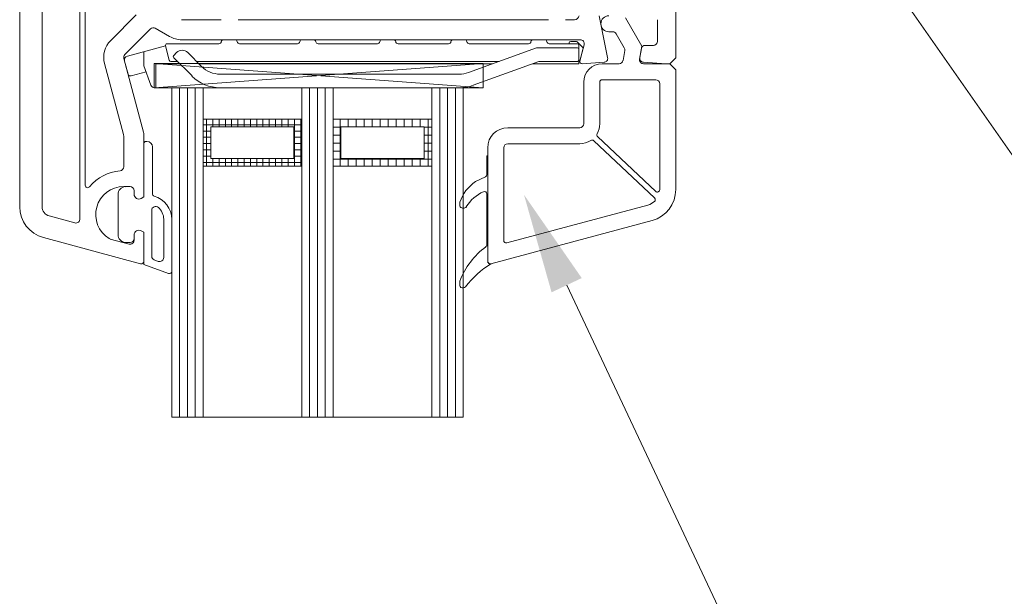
# Model space of a CAD drawing. Header units: millimetres. Extents: x -256498 to -248402, y 35117 to 38243.
# Tile 5 of 19: x -254185 to -254062, y 36737 to 36809. Entities that reach past the tile are written whole.
import ezdxf
from ezdxf.xclip import XClip

# ---------------------------------------------------------------- set-up
doc = ezdxf.new("R2010")
doc.units = ezdxf.units.MM
doc.header["$MEASUREMENT"] = 0
doc.header["$XCLIPFRAME"] = 0
doc.layers.add('POHLED ZÁPADNÍ_1_DEK_KÓTY', color=7, linetype='Continuous')
doc.layers.add('POHLED ZÁPADNÍ_1_DEK_WinDEK', color=7, linetype='Continuous')

# ---------------------------------------------------------------- blocks, each defined once
blk = doc.blocks.new('Kresba_1_1', base_point=(-257906.41, 35743.73))
at = {"layer": 'POHLED ZÁPADNÍ_1_DEK_KÓTY', "linetype": 'Continuous', "lineweight": 18}
blk.add_hatch(color=6, dxfattribs=at).paths.add_polyline_path([(-254118.73, 36774.83), (-254114.96, 36776.61), (-254122.18, 36787.03)])
at = {"layer": 'POHLED ZÁPADNÍ_1_DEK_KÓTY', "color": 6, "linetype": 'Continuous', "lineweight": 18}
for p, q in [((-254139.44, 36904.23), (-253999.45, 36703.48)), ((-254116.84, 36775.72), (-254065.37, 36666.56))]:
    blk.add_line(p, q, dxfattribs=at)
at = {"layer": 'POHLED ZÁPADNÍ_1_DEK_WinDEK', "color": 7, "linetype": 'Continuous', "lineweight": 18}
for p, q in [((-254103.21, 36859.39), (-254103.21, 36804.14)), ((-254185.21, 36785.53), (-254185.21, 36834.89)), ((-254177.01, 36812.97), (-254177.01, 36788.2)), ((-254182.41, 36812.59), (-254182.41, 36785.53)), ((-254177.71, 36784.54), (-254177.71, 36812.59)), ((-254173.83, 36806.31), (-254170.63, 36809.52)), ((-254112.78, 36809.39), (-254111.72, 36804.17)), ((-254160.01, 36808.89), (-254164.97, 36808.89)), ((-254119.11, 36808.89), (-254157.91, 36808.89)), ((-254117.01, 36808.89), (-254115.88, 36808.89)), ((-254109.51, 36809.14), (-254107.46, 36805.59)), ((-254105.51, 36806.19), (-254105.51, 36808.89)), ((-254168.86, 36807.75), (-254172.06, 36804.55)), ((-254166.47, 36806.8), (-254168.26, 36807.83)), ((-254111.1, 36807.39), (-254111.56, 36807.39)), ((-254109.64, 36805.38), (-254110.66, 36807.14)), ((-254115.15, 36806.39), (-254164.97, 36806.39)), ((-254115.2, 36803.77), (-254114.66, 36805.77)), ((-254107.46, 36805.59), (-254107.74, 36803.98)), ((-254107.01, 36805.69), (-254106.01, 36805.69)), ((-254109.8, 36803.81), (-254109.59, 36805.05)), ((-254107.7, 36804.17), (-254107.5, 36805.28)), ((-254172.22, 36794.53), (-254174.61, 36803.42)), ((-254172.19, 36804.06), (-254169.72, 36794.86)), ((-254112.17, 36803.58), (-254114.89, 36803.4)), ((-254112.41, 36803.39), (-254110.3, 36803.39)), ((-254107.25, 36803.39), (-254103.96, 36803.39)), ((-254104.46, 36803.39), (-254107.24, 36803.58)), ((-254103.96, 36803.39), (-254104.46, 36803.39)), ((-254103.21, 36804.14), (-254103.96, 36803.39)), ((-254103.96, 36803.39), (-254103.21, 36802.64)), ((-254103.21, 36802.64), (-254103.21, 36787.67)), ((-254114.71, 36795.89), (-254114.71, 36801.09)), ((-254112.71, 36801.09), (-254112.71, 36795.89)), ((-254105.71, 36801.39), (-254112.41, 36801.39)), ((-254105.21, 36787.66), (-254105.21, 36800.89)), ((-254169.71, 36794.73), (-254169.71, 36786.75)), ((-254124.21, 36795.39), (-254115.21, 36795.39)), ((-254172.21, 36790.52), (-254172.21, 36794.4)), ((-254169.71, 36786.75), (-254169.71, 36793.39)), ((-254169.41, 36793.69), (-254169.31, 36793.69)), ((-254124.21, 36793.39), (-254115.21, 36793.39)), ((-254113.46, 36793.77), (-254105.87, 36786.62)), ((-254112.98, 36794.28), (-254105.71, 36787.44)), ((-254168.61, 36792.99), (-254168.61, 36787.13)), ((-254126.71, 36778.69), (-254126.71, 36792.89)), ((-254124.71, 36781.3), (-254124.71, 36792.89)), ((-254126.71, 36791.89), (-254126.81, 36791.89)), ((-254126.81, 36791.89), (-254126.81, 36789.53)), ((-254126.71, 36778.69), (-254126.71, 36791.89)), ((-254126.98, 36789.26), (-254128.22, 36788.66)), ((-254171.41, 36788.04), (-254172.21, 36788.04)), ((-254171.71, 36788.04), (-254171.41, 36788.04)), ((-254170.91, 36787.09), (-254170.91, 36787.54)), ((-254170.91, 36787.54), (-254170.91, 36787.09)), ((-254126.81, 36787.13), (-254126.81, 36780.78)), ((-254172.91, 36782.05), (-254172.91, 36787.04)), ((-254169.71, 36786.75), (-254170.01, 36786.57)), ((-254170.01, 36786.57), (-254169.71, 36786.75)), ((-254130.21, 36785.99), (-254130.21, 36785.71)), ((-254168.71, 36779.35), (-254168.71, 36785.07)), ((-254106.69, 36785.74), (-254124.33, 36781.01)), ((-254181.52, 36784.37), (-254178.31, 36783.51)), ((-254167.21, 36783.95), (-254167.21, 36779.17)), ((-254166.21, 36783.95), (-254166.21, 36777.46)), ((-254106.17, 36783.81), (-254126.33, 36778.4)), ((-254170.01, 36782.51), (-254169.71, 36782.34)), ((-254169.71, 36782.34), (-254170.01, 36782.51)), ((-254169.71, 36782.34), (-254169.71, 36778.69)), ((-254169.71, 36778.3), (-254169.71, 36782.34)), ((-254170.09, 36778.4), (-254182.24, 36781.66)), ((-254173.89, 36781.49), (-254171.54, 36780.86)), ((-254171.41, 36781.04), (-254171.71, 36781.04)), ((-254170.91, 36781.35), (-254170.91, 36781.99)), ((-254170.91, 36781.99), (-254170.91, 36781.54)), ((-254167.88, 36778.7), (-254168.38, 36778.88)), ((-254166.61, 36777.18), (-254169.71, 36778.3)), ((-254126.3, 36778.41), (-254126.25, 36778.41)), ((-254130.21, 36776.12), (-254130.21, 36775.7))]:
    blk.add_line(p, q, dxfattribs=at)
at = {"layer": 'POHLED ZÁPADNÍ_1_DEK_WinDEK', "color": 6, "linetype": 'Continuous', "lineweight": 18}
for p, q in [((-254166.99, 36805.62), (-254171.75, 36804.34)), ((-254166.99, 36805.64), (-254166.51, 36803.84)), ((-254166.8, 36805.89), (-254160.3, 36805.89)), ((-254159.71, 36806.39), (-254158.31, 36806.39)), ((-254157.72, 36805.89), (-254150.5, 36805.89)), ((-254149.9, 36806.39), (-254148.5, 36806.39)), ((-254147.91, 36805.89), (-254140.5, 36805.89)), ((-254139.91, 36806.39), (-254138.51, 36806.39)), ((-254137.92, 36805.89), (-254131.6, 36805.89)), ((-254131.01, 36806.39), (-254129.61, 36806.39)), ((-254129.02, 36805.89), (-254121.6, 36805.89)), ((-254121.01, 36806.39), (-254119.61, 36806.39)), ((-254119.02, 36805.89), (-254115.51, 36805.89)), ((-254116.53, 36805.99), (-254116.53, 36805.89)), ((-254115.69, 36806.19), (-254116.33, 36806.19)), ((-254115.55, 36806.14), (-254114.77, 36805.36)), ((-254115.31, 36805.69), (-254115.31, 36805.59)), ((-254115.31, 36805.19), (-254115.31, 36805.59)), ((-254169.71, 36803.39), (-254169.71, 36804.89)), ((-254165.96, 36804.43), (-254165.6, 36804.78)), ((-254164.19, 36804.78), (-254162.47, 36803.06)), ((-254129.13, 36802.29), (-254120.61, 36805.39)), ((-254115.51, 36805.39), (-254120.61, 36805.39)), ((-254115.31, 36803.89), (-254115.31, 36805.19)), ((-254114.77, 36805.36), (-254115.21, 36803.69)), ((-254172.1, 36803.73), (-254171.66, 36802.09)), ((-254169.71, 36803.39), (-254169.71, 36803.28)), ((-254169.68, 36803.11), (-254168.81, 36800.72)), ((-254165.21, 36803.39), (-254168.21, 36803.39)), ((-254168.21, 36800.39), (-254168.21, 36803.39)), ((-254165.51, 36803.69), (-254166.32, 36803.69)), ((-254163.67, 36801.86), (-254165.96, 36804.14)), ((-254125.28, 36803.69), (-254163.1, 36803.69)), ((-254126.1, 36803.39), (-254162.8, 36803.39)), ((-254120.31, 36803.69), (-254128.55, 36800.7)), ((-254115.31, 36803.39), (-254121.13, 36803.39)), ((-254115.51, 36803.69), (-254120.31, 36803.69)), ((-254115.31, 36803.39), (-254115.31, 36803.89)), ((-254115.31, 36803.69), (-254115.21, 36803.69)), ((-254171.29, 36801.87), (-254169.41, 36802.38)), ((-254160.14, 36802.09), (-254130.26, 36802.09)), ((-254168.34, 36800.39), (-254168.21, 36800.39)), ((-254130.26, 36800.39), (-254160.14, 36800.39))]:
    blk.add_line(p, q, dxfattribs=at)
at = {"layer": 'POHLED ZÁPADNÍ_1_DEK_WinDEK', "color": 1, "linetype": 'Continuous', "lineweight": 18}
for p, q in [((-254168.38, 36800.39), (-254127.3, 36803.41)), ((-254127.3, 36800.39), (-254168.38, 36803.41)), ((-254168.38, 36803.41), (-254127.3, 36803.41)), ((-254168.38, 36800.39), (-254168.38, 36803.41)), ((-254127.3, 36803.41), (-254127.3, 36802.41)), ((-254127.3, 36802.41), (-254127.3, 36800.39)), ((-254166.38, 36800.39), (-254168.38, 36800.39)), ((-254127.3, 36800.39), (-254166.38, 36800.39))]:
    blk.add_line(p, q, dxfattribs=at)
at = {"layer": 'POHLED ZÁPADNÍ_1_DEK_WinDEK', "color": 3, "linetype": 'Continuous', "lineweight": 18}
for p, q in [((-254166.21, 36800.39), (-254166.21, 36759.25)), ((-254162.29, 36800.39), (-254166.21, 36800.39)), ((-254165.23, 36800.39), (-254165.23, 36759.25)), ((-254164.25, 36800.39), (-254164.25, 36759.25)), ((-254163.27, 36800.39), (-254163.27, 36759.25)), ((-254162.29, 36759.25), (-254162.29, 36800.39)), ((-254148.97, 36800.39), (-254148.97, 36759.25)), ((-254146.03, 36800.39), (-254148.97, 36800.39)), ((-254147.99, 36800.39), (-254147.99, 36759.25)), ((-254147.01, 36800.39), (-254147.01, 36759.25)), ((-254146.03, 36759.25), (-254146.03, 36800.39)), ((-254132.7, 36800.39), (-254132.7, 36759.25)), ((-254129.76, 36800.39), (-254132.7, 36800.39)), ((-254131.72, 36800.39), (-254131.72, 36759.25)), ((-254130.74, 36800.39), (-254130.74, 36759.25)), ((-254129.76, 36759.25), (-254129.76, 36800.39)), ((-254166.21, 36759.25), (-254162.29, 36759.25)), ((-254166.21, 36759.25), (-254166.16, 36759.25)), ((-254148.97, 36759.25), (-254146.03, 36759.25)), ((-254148.97, 36759.25), (-254148.92, 36759.25)), ((-254132.7, 36759.25), (-254129.76, 36759.25)), ((-254132.7, 36759.25), (-254132.65, 36759.25))]:
    blk.add_line(p, q, dxfattribs=at)
at = {"layer": 'POHLED ZÁPADNÍ_1_DEK_WinDEK', "color": 94, "linetype": 'Continuous', "lineweight": 18}
for p, q in [((-254149.95, 36800.39), (-254162.29, 36800.39)), ((-254162.29, 36800.39), (-254162.29, 36796.47)), ((-254149.95, 36796.47), (-254149.95, 36800.39)), ((-254133.68, 36800.39), (-254146.03, 36800.39)), ((-254146.03, 36800.39), (-254146.03, 36796.47)), ((-254133.68, 36796.47), (-254133.68, 36800.39)), ((-254162.29, 36796.47), (-254149.95, 36796.47)), ((-254146.03, 36796.47), (-254133.68, 36796.47))]:
    blk.add_line(p, q, dxfattribs=at)
at = {"layer": 'POHLED ZÁPADNÍ_1_DEK_WinDEK', "color": 71, "linetype": 'Continuous', "lineweight": 18}
for p, q in [((-254149.95, 36759.25), (-254149.95, 36800.39)), ((-254149.95, 36800.39), (-254148.97, 36800.39)), ((-254148.97, 36800.39), (-254148.97, 36759.25)), ((-254133.68, 36759.25), (-254133.68, 36800.39)), ((-254133.68, 36800.39), (-254132.7, 36800.39)), ((-254132.7, 36800.39), (-254132.7, 36759.25)), ((-254148.97, 36759.25), (-254149.95, 36759.25)), ((-254148.97, 36759.25), (-254148.92, 36759.25)), ((-254132.7, 36759.25), (-254133.68, 36759.25)), ((-254132.7, 36759.25), (-254132.65, 36759.25))]:
    blk.add_line(p, q, dxfattribs=at)
at = {"layer": 'POHLED ZÁPADNÍ_1_DEK_WinDEK', "color": 5, "linetype": 'Continuous', "lineweight": 18}
for p, q in [((-254149.95, 36796.47), (-254162.29, 36796.47)), ((-254162.29, 36796.47), (-254162.29, 36790.59)), ((-254149.95, 36795.77), (-254162.29, 36795.77)), ((-254161.85, 36796.47), (-254161.85, 36790.59)), ((-254161.07, 36796.47), (-254161.07, 36795.49)), ((-254160.29, 36796.47), (-254160.29, 36795.49)), ((-254159.5, 36796.47), (-254159.5, 36795.49)), ((-254158.72, 36796.47), (-254158.72, 36795.49)), ((-254157.93, 36796.47), (-254157.93, 36795.49)), ((-254157.15, 36796.47), (-254157.15, 36795.49)), ((-254156.37, 36796.47), (-254156.37, 36795.49)), ((-254155.58, 36796.47), (-254155.58, 36795.49)), ((-254154.8, 36796.47), (-254154.8, 36795.49)), ((-254154.01, 36796.47), (-254154.01, 36795.49)), ((-254153.23, 36796.47), (-254153.23, 36795.49)), ((-254152.45, 36796.47), (-254152.45, 36795.49)), ((-254151.66, 36796.47), (-254151.66, 36795.49)), ((-254150.88, 36796.47), (-254150.88, 36790.59)), ((-254150.09, 36796.47), (-254150.09, 36790.59)), ((-254149.95, 36790.59), (-254149.95, 36796.47)), ((-254133.68, 36796.47), (-254146.03, 36796.47)), ((-254146.03, 36796.47), (-254133.68, 36796.47)), ((-254146.03, 36796.47), (-254146.03, 36790.59)), ((-254145.14, 36796.47), (-254145.14, 36790.59)), ((-254144.14, 36796.47), (-254144.14, 36795.49)), ((-254143.14, 36796.47), (-254143.14, 36795.49)), ((-254142.14, 36796.47), (-254142.14, 36795.49)), ((-254141.14, 36796.47), (-254141.14, 36795.49)), ((-254140.14, 36796.47), (-254140.14, 36795.49)), ((-254139.14, 36796.47), (-254139.14, 36795.49)), ((-254138.14, 36796.47), (-254138.14, 36795.49)), ((-254137.14, 36796.47), (-254137.14, 36795.49)), ((-254136.14, 36796.47), (-254136.14, 36795.49)), ((-254135.14, 36796.47), (-254135.14, 36795.49)), ((-254134.14, 36796.47), (-254134.14, 36790.59)), ((-254133.68, 36790.59), (-254133.68, 36796.47)), ((-254161.31, 36794.98), (-254162.29, 36794.98)), ((-254150.93, 36795.49), (-254161.31, 36795.49)), ((-254161.31, 36795.49), (-254161.31, 36791.57)), ((-254150.93, 36791.57), (-254150.93, 36795.49)), ((-254149.95, 36794.98), (-254150.93, 36794.98)), ((-254146.03, 36795.47), (-254145.05, 36795.47)), ((-254146.03, 36794.47), (-254145.05, 36794.47)), ((-254134.66, 36795.49), (-254145.05, 36795.49)), ((-254145.05, 36795.49), (-254145.05, 36791.57)), ((-254134.66, 36791.57), (-254134.66, 36795.49)), ((-254134.66, 36795.47), (-254133.68, 36795.47)), ((-254134.66, 36794.47), (-254133.68, 36794.47)), ((-254161.31, 36794.2), (-254162.29, 36794.2)), ((-254161.31, 36793.41), (-254162.29, 36793.41)), ((-254149.95, 36794.2), (-254150.93, 36794.2)), ((-254149.95, 36793.41), (-254150.93, 36793.41)), ((-254146.03, 36793.47), (-254145.05, 36793.47)), ((-254134.66, 36793.47), (-254133.68, 36793.47)), ((-254161.31, 36792.63), (-254162.29, 36792.63)), ((-254149.95, 36792.63), (-254150.93, 36792.63)), ((-254146.03, 36792.47), (-254145.05, 36792.47)), ((-254134.66, 36792.47), (-254133.68, 36792.47)), ((-254161.31, 36791.85), (-254162.29, 36791.85)), ((-254149.95, 36791.06), (-254162.29, 36791.06)), ((-254161.31, 36791.57), (-254150.93, 36791.57)), ((-254161.07, 36791.57), (-254161.07, 36790.59)), ((-254160.29, 36791.57), (-254160.29, 36790.59)), ((-254159.5, 36791.57), (-254159.5, 36790.59)), ((-254158.72, 36791.57), (-254158.72, 36790.59)), ((-254157.93, 36791.57), (-254157.93, 36790.59)), ((-254157.15, 36791.57), (-254157.15, 36790.59)), ((-254156.37, 36791.57), (-254156.37, 36790.59)), ((-254155.58, 36791.57), (-254155.58, 36790.59)), ((-254154.8, 36791.57), (-254154.8, 36790.59)), ((-254154.01, 36791.57), (-254154.01, 36790.59)), ((-254153.23, 36791.57), (-254153.23, 36790.59)), ((-254152.45, 36791.57), (-254152.45, 36790.59)), ((-254151.66, 36791.57), (-254151.66, 36790.59)), ((-254149.95, 36791.85), (-254150.93, 36791.85)), ((-254146.03, 36791.47), (-254133.68, 36791.47)), ((-254145.05, 36791.57), (-254134.66, 36791.57)), ((-254144.14, 36791.57), (-254144.14, 36790.59)), ((-254143.14, 36791.57), (-254143.14, 36790.59)), ((-254142.14, 36791.57), (-254142.14, 36790.59)), ((-254141.14, 36791.57), (-254141.14, 36790.59)), ((-254140.14, 36791.57), (-254140.14, 36790.59)), ((-254139.14, 36791.57), (-254139.14, 36790.59)), ((-254138.14, 36791.57), (-254138.14, 36790.59)), ((-254137.14, 36791.57), (-254137.14, 36790.59)), ((-254136.14, 36791.57), (-254136.14, 36790.59)), ((-254135.14, 36791.57), (-254135.14, 36790.59)), ((-254162.29, 36790.59), (-254149.95, 36790.59)), ((-254162.29, 36790.59), (-254162.24, 36790.59)), ((-254146.03, 36790.59), (-254133.68, 36790.59)), ((-254146.03, 36790.59), (-254145.98, 36790.59))]:
    blk.add_line(p, q, dxfattribs=at)
at = {"layer": 'POHLED ZÁPADNÍ_1_DEK_WinDEK', "color": 92, "linetype": 'Continuous', "lineweight": 18}
for p, q in [((-254162.29, 36790.59), (-254149.95, 36790.59)), ((-254162.29, 36759.25), (-254162.29, 36790.59)), ((-254149.95, 36790.59), (-254149.95, 36759.25)), ((-254146.03, 36759.25), (-254146.03, 36790.59)), ((-254146.03, 36790.59), (-254133.68, 36790.59)), ((-254133.68, 36790.59), (-254133.68, 36759.25)), ((-254149.95, 36759.25), (-254162.29, 36759.25)), ((-254133.68, 36759.25), (-254146.03, 36759.25))]:
    blk.add_line(p, q, dxfattribs=at)
at = {"layer": 'POHLED ZÁPADNÍ_1_DEK_WinDEK', "color": 7, "linetype": 'Continuous', "lineweight": 18}
for centre, radius, start, end in [((-254115.87, 36809.49), 0.594, 268.6923, 350.9188), ((-254111.56, 36808.39), 1, 90, 270), ((-254168.51, 36807.39), 0.5, 60, 135), ((-254164.97, 36809.39), 3, 240, 270), ((-254111.1, 36806.89), 0.5, 30, 90), ((-254171.71, 36804.19), 3, 135, 195), ((-254115.15, 36805.89), 0.5, 345, 90), ((-254107.01, 36805.19), 0.5, 90, 170), ((-254106.01, 36806.19), 0.5, 270, 0), ((-254171.71, 36804.19), 0.5, 135, 195), ((-254110.08, 36805.13), 0.5, 350, 30), ((-254114.91, 36803.69), 0.3, 165, 273.8), ((-254112.41, 36801.09), 2.3, 90, 180), ((-254112.21, 36804.07), 0.5, 273.8, 11.5), ((-254110.3, 36803.89), 0.5, 270, 350), ((-254107.25, 36803.89), 0.5, 170, 270), ((-254107.21, 36804.08), 0.5, 170, 266.2), ((-254112.41, 36801.09), 0.3, 90, 180), ((-254105.71, 36800.89), 0.5, 0, 90), ((-254115.21, 36795.89), 0.5, 270, 0), ((-254115.21, 36795.89), 2.5, 330.1589, 0), ((-254172.71, 36794.4), 0.5, 0, 15), ((-254170.21, 36794.73), 0.5, 0, 15), ((-254124.21, 36792.89), 2.5, 90, 180), ((-254112.78, 36794.5), 0.3, 150.1589, 226.7356), ((-254169.41, 36793.39), 0.3, 90, 180), ((-254169.31, 36792.99), 0.7, 0, 90), ((-254124.21, 36792.89), 0.5, 90, 180), ((-254115.21, 36795.89), 2.5, 270, 303.3123), ((-254113.67, 36793.55), 0.3, 46.7356, 123.3123), ((-254172.21, 36784.54), 5.5, 94.7802, 140.8833), ((-254172.71, 36790.52), 0.5, 274.7802, 0), ((-254127.11, 36789.53), 0.3, 295.8635, 0), ((-254125.56, 36784.58), 4.87, 123.1479, 162.0028), ((-254176.71, 36788.2), 0.3, 180, 320.8833), ((-254172.21, 36784.54), 3.5, 90, 238.8262), ((-254171.91, 36787.04), 1, 94.5886, 180), ((-254171.71, 36784.54), 3.5, 90, 94.5886), ((-254171.41, 36787.54), 0.5, 0, 90), ((-254171.41, 36787.54), 0.5, 0, 90), ((-254170.31, 36787.09), 0.6, 180, 300), ((-254170.31, 36787.09), 0.6, 180, 300), ((-254168.31, 36787.13), 0.3, 180, 254.1728), ((-254125.43, 36783.18), 4.59, 113.0598, 149.5019), ((-254127.11, 36787.13), 0.3, 0, 113.0598), ((-254107.21, 36787.67), 4, 285, 0), ((-254105.51, 36787.66), 0.3, 226.7356, 0), ((-254169.21, 36783.95), 3, 0.0003, 74.1728), ((-254129.91, 36785.99), 0.3, 162.0028, 180), ((-254107.21, 36787.67), 2, 285, 311.89), ((-254106.07, 36786.4), 0.3, 311.89, 46.7356), ((-254181.21, 36785.53), 4, 180, 255), ((-254181.21, 36785.53), 1.2, 180, 255), ((-254168.21, 36785.07), 0.5, 48.1879, 180), ((-254169.21, 36783.95), 2, 0.0003, 48.1879), ((-254129.91, 36785.71), 0.3, 180, 220.3011), ((-254129.76, 36785.83), 0.493, 220.3011, 319.8714), ((-254178.18, 36783.99), 0.5, 255, 5.2964), ((-254172.21, 36784.54), 5.5, 180, 185.2964), ((-254170.31, 36781.99), 0.6, 60, 180), ((-254170.31, 36781.99), 0.6, 60, 180), ((-254173.76, 36781.98), 0.5, 238.8262, 255), ((-254171.91, 36782.05), 1, 180, 265.4114), ((-254171.71, 36784.54), 3.5, 265.4114, 270), ((-254171.41, 36781.35), 0.5, 255, 0), ((-254171.41, 36781.54), 0.5, 270, 0), ((-254124.41, 36781.3), 0.3, 180, 285), ((-254121.2, 36772.81), 9.62, 126.5929, 159.2452), ((-254127.11, 36780.78), 0.3, 306.5929, 0), ((-254170.01, 36778.69), 0.3, 255, 0), ((-254168.21, 36779.35), 0.5, 180, 250), ((-254167.71, 36779.17), 0.5, 250, 0.0003), ((-254126.41, 36778.69), 0.3, 180, 285), ((-254126.41, 36778.69), 0.3, 180, 290.7474), ((-254166.51, 36777.46), 0.3, 250, 0.0004), ((-254119.96, 36768.21), 12.01, 121.8853, 142.5288), ((-254129.91, 36776.12), 0.3, 159.2452, 180), ((-254129.91, 36775.7), 0.3, 180, 240.8962), ((-254129.83, 36775.85), 0.47, 240.8962, 315.5099)]:
    blk.add_arc(centre, radius, start, end, dxfattribs=at)
at = {"layer": 'POHLED ZÁPADNÍ_1_DEK_WinDEK', "color": 6, "linetype": 'Continuous', "lineweight": 18}
for centre, radius, start, end in [((-254166.8, 36805.69), 0.2, 90, 195), ((-254160.3, 36806.19), 0.3, 270, 350.4059), ((-254159.71, 36806.09), 0.3, 90, 170.4059), ((-254158.31, 36806.09), 0.3, 9.5941, 90), ((-254157.72, 36806.19), 0.3, 189.5941, 270), ((-254156.96, 36805.59), 0.3, 89.4416, 90), ((-254150.5, 36806.19), 0.3, 270, 350.4059), ((-254149.9, 36806.09), 0.3, 90, 170.4059), ((-254148.5, 36806.09), 0.3, 9.5941, 90), ((-254147.91, 36806.19), 0.3, 189.5941, 270), ((-254140.5, 36806.19), 0.3, 270, 350.4059), ((-254139.91, 36806.09), 0.3, 90, 170.4059), ((-254138.51, 36806.09), 0.3, 9.5941, 90), ((-254137.92, 36806.19), 0.3, 189.5941, 270), ((-254137.51, 36805.59), 0.3, 89.4416, 90), ((-254131.6, 36806.19), 0.3, 270, 350.4059), ((-254131.01, 36806.09), 0.3, 90, 170.4059), ((-254129.61, 36806.09), 0.3, 9.5941, 90), ((-254129.02, 36806.19), 0.3, 189.5941, 270), ((-254121.6, 36806.19), 0.3, 270, 350.4059), ((-254121.01, 36806.09), 0.3, 90, 170.4059), ((-254119.61, 36806.09), 0.3, 9.5941, 90), ((-254119.02, 36806.19), 0.3, 189.5941, 270), ((-254116.33, 36805.99), 0.2, 90, 180), ((-254116.33, 36805.99), 0.2, 90, 180), ((-254116.33, 36805.99), 0.2, 90, 180), ((-254116.33, 36805.99), 0.2, 90, 180), ((-254115.69, 36805.99), 0.2, 45, 90), ((-254115.51, 36805.69), 0.2, 360, 90), ((-254171.62, 36803.86), 0.5, 105.0002, 194.9994), ((-254165.81, 36804.28), 0.2, 135, 225), ((-254164.89, 36804.07), 1, 45, 135), ((-254115.51, 36805.19), 0.2, 360, 90), ((-254169.21, 36803.28), 0.5, 180, 200), ((-254166.32, 36803.89), 0.2, 195, 270), ((-254115.51, 36803.89), 0.2, 270, 0), ((-254171.37, 36802.16), 0.3, 194.9994, 285.0003), ((-254160.14, 36805.39), 5, 225, 270), ((-254160.14, 36805.39), 3.3, 225, 270), ((-254130.26, 36805.39), 3.3, 270, 290), ((-254168.34, 36800.89), 0.5, 200, 270), ((-254130.26, 36805.39), 5, 270, 290)]:
    blk.add_arc(centre, radius, start, end, dxfattribs=at)

msp = doc.modelspace()

# ---------------------------------------------------------------- block references
at = {"color": 9, "linetype": 'Continuous', "lineweight": 13}
ref = msp.add_blockref('Kresba_1_1', (-257906.41, 35743.73), dxfattribs=at)
XClip(ref).set_block_clipping_path([(-256498.2316725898, 35117.4811070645), (-250393.4922061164, 38243.016752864)])

doc.saveas('drawing.dxf')
